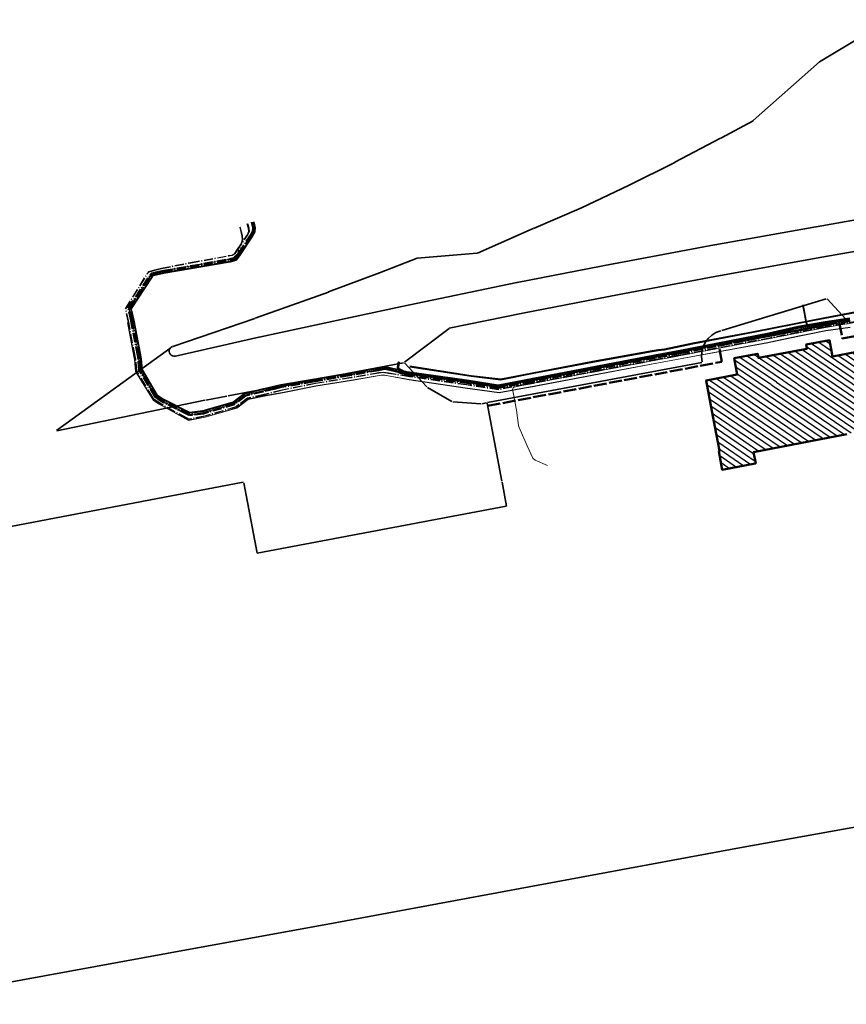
# Model space of a CAD drawing. Extents: x 3503752 to 3504470, y 5375172 to 5375556.
# Tile 2 of 77: x 3504010 to 3504170, y 5375247 to 5375438. Entities that reach past the tile are written whole.
import ezdxf

# ---------------------------------------------------------------- set-up
doc = ezdxf.new("R2010")
doc.units = 0
doc.header["$MEASUREMENT"] = 0
doc.linetypes.add('202', pattern=[2.64, 1.75, -0.38, 0.13, -0.38])
doc.linetypes.add('4', pattern=[6, 2.5, -0.5, 2.5, -0.5])
for name, color, linetype in [('1WB_LICHT_KSR', 7, 'Continuous'), ('4WB_BESTAND_1_BA', 7, 'Continuous'), ('4WB_G_LEITUNG', 7, 'Continuous'), ('_4WP_NEUEGRENZE', 7, 'Continuous'), ('K_FLURSTUECKE', 7, 'Continuous'), ('K_GEBAEUDE', 7, 'Continuous')]:
    doc.layers.add(name, color=color, linetype=linetype)

# ---------------------------------------------------------------- blocks, each defined once
blk = doc.blocks.new('_X71')
at = {"color": 252, "linetype": 'Continuous', "lineweight": 25}
for p, q in [((45.26, 23.2), (55.7, 16.1)), ((46.65, 23.47), (48.75, 22.04)), ((48.04, 23.73), (49.41, 22.8)), ((49.43, 23.99), (50.8, 23.06)), ((50.82, 24.26), (52.19, 23.33)), ((52.21, 24.52), (53.58, 23.59)), ((53.54, 24.83), (54.18, 24.39)), ((54.34, 23.07), (54.38, 23.05)), ((35.82, 21.16), (37.02, 20.35)), ((37.21, 21.42), (53.68, 10.21)), ((38.6, 21.69), (55.07, 10.48)), ((39.99, 21.95), (56.52, 10.7)), ((41.38, 22.22), (56.49, 11.93)), ((42.77, 22.48), (56.23, 13.32)), ((44.06, 22.81), (55.96, 14.71)), ((48.96, 21.89), (49.03, 21.85)), ((49.97, 21.21), (50.71, 20.7)), ((50.35, 22.16), (50.42, 22.11)), ((51.36, 21.47), (51.45, 21.41)), ((51.74, 22.42), (51.81, 22.38)), ((52.75, 21.74), (52.84, 21.68)), ((53.13, 22.69), (53.19, 22.64)), ((53.78, 21.04), (54.91, 20.27)), ((54.13, 22), (54.22, 21.94)), ((54.38, 21.83), (54.64, 21.66)), ((22.53, 19.32), (39.79, 7.57)), ((23.92, 19.58), (41.18, 7.84)), ((25.31, 19.85), (28.8, 17.47)), ((26.69, 20.11), (28.58, 18.83)), ((28.08, 20.38), (29.87, 19.16)), ((29.47, 20.64), (31.3, 19.4)), ((30.78, 20.96), (30.94, 20.85)), ((31.66, 20.36), (32.73, 19.63)), ((33.05, 20.63), (34.16, 19.87)), ((34.44, 20.89), (35.59, 20.11)), ((38.02, 19.66), (52.29, 9.95)), ((51, 20.5), (55.44, 17.49)), ((52.39, 20.77), (55.17, 18.88)), ((16.37, 17.46), (33.25, 5.98)), ((17.76, 17.73), (34.23, 6.52)), ((19.15, 17.99), (35.62, 6.78)), ((19.67, 18.85), (37.01, 7.04)), ((21.14, 19.06), (38.4, 7.31)), ((30.79, 17.33), (43.96, 8.37)), ((32.22, 17.57), (45.35, 8.63)), ((33.65, 17.8), (46.74, 8.89)), ((35.07, 18.04), (48.12, 9.16)), ((36.5, 18.28), (49.51, 9.42)), ((37.93, 18.51), (50.9, 9.69)), ((4.98, 15.54), (21.73, 4.14)), ((6.31, 15.84), (6.65, 15.61)), ((6.65, 15.61), (14.31, 10.39)), ((8.04, 15.87), (24.91, 4.4)), ((9.43, 16.14), (26.3, 4.66)), ((10.82, 16.4), (27.69, 4.92)), ((12.21, 16.67), (29.08, 5.19)), ((13.59, 16.93), (30.47, 5.45)), ((14.98, 17.2), (31.86, 5.71)), ((29.36, 17.09), (42.57, 8.1)), ((-15.24, 13.57), (3.68, 0.7)), ((-14.37, 14.19), (5.07, 0.96)), ((-13.39, 14.74), (6.45, 1.23)), ((-12.01, 15), (-9.51, 13.3)), ((-10.62, 15.27), (-9.77, 14.69)), ((-3.35, 13.95), (13.4, 2.55)), ((-1.96, 14.22), (14.79, 2.81)), ((-0.58, 14.48), (16.18, 3.08)), ((0.81, 14.75), (17.57, 3.34)), ((2.2, 15.01), (18.96, 3.61)), ((3.59, 15.27), (20.34, 3.87)), ((-28.35, 11.61), (-21.32, 6.83)), ((-27.3, 12.1), (-20.21, 7.28)), ((-25.91, 12.37), (-18.82, 7.54)), ((-24.52, 12.63), (-23.72, 12.09)), ((-23.58, 11.99), (-17.42, 7.8)), ((-22.19, 12.26), (-16.03, 8.07)), ((-20.8, 12.52), (-0.4, -1.36)), ((-19.41, 12.78), (-0.43, -0.13)), ((-18.02, 13.04), (0.9, 0.17)), ((-16.63, 13.31), (2.29, 0.44)), ((-8.27, 12.46), (7.84, 1.49)), ((-6.88, 12.72), (9.23, 1.76)), ((-5.49, 12.99), (10.62, 2.02)), ((-4.1, 13.25), (12.01, 2.29)), ((-28.1, 10.23), (-8.39, -3.19)), ((14.63, 10.18), (23.52, 4.13)), ((-33.26, 7.69), (-15.31, -4.52)), ((-31.87, 7.96), (-13.92, -4.26)), ((-30.48, 8.22), (-12.54, -3.99)), ((-29.09, 8.48), (-11.16, -3.72)), ((-27.84, 8.85), (-9.77, -3.45)), ((-17.38, 7.78), (-16.09, 6.9)), ((-15.99, 8.04), (-15.5, 7.7)), ((-15.44, 7.66), (-1.59, -1.77)), ((-33.72, 6.8), (-16.69, -4.79)), ((-21.26, 6.79), (-20.27, 6.11)), ((-20.23, 6.08), (-7, -2.92)), ((-20.17, 7.25), (-18.88, 6.37)), ((-18.84, 6.34), (-5.73, -2.58)), ((-18.78, 7.51), (-17.48, 6.63)), ((-17.44, 6.61), (-4.35, -2.31)), ((-16.05, 6.87), (-2.97, -2.04)), ((-33.45, 5.41), (-18.08, -5.06)), ((-33.19, 4.02), (-19.46, -5.33)), ((-32.92, 2.63), (-20.84, -5.59)), ((-32.66, 1.24), (-22.23, -5.86)), ((-32.39, -0.16), (-23.61, -6.13)), ((-32.12, -1.55), (-24.58, -6.68)), ((-31.86, -2.94), (-24.32, -8.07)), ((-31.59, -4.33), (-25.16, -8.71)), ((-31.32, -5.72), (-26.55, -8.97)), ((-31.22, -7), (-27.94, -9.23)), ((-30.97, -8.38), (-29.33, -9.5)), ((-30.72, -9.76), (-30.72, -9.76))]:
    blk.add_line(p, q, dxfattribs=at)

msp = doc.modelspace()

# ---------------------------------------------------------------- linework, layer by layer
at = {"layer": '1WB_LICHT_KSR', "color": 190, "linetype": 'Continuous', "lineweight": 35}
for points in [[(3504170.89, 5375380), (3504166.11, 5375379.27), (3504160.83, 5375378.37), (3504155.2, 5375377.08), (3504137.9, 5375373.71), (3504132.98, 5375372.8), (3504109.35, 5375368.29), (3504102.66, 5375366.99), (3504097.03, 5375367.88), (3504085.01, 5375369.56), (3504081.65, 5375370.39), (3504080.66, 5375370.57), (3504079.35, 5375370.34), (3504073.69, 5375369.32), (3504066.63, 5375368.09), (3504060.47, 5375367.05), (3504056.83, 5375366.25), (3504053.37, 5375365.39), (3504051.17, 5375363.71), (3504045.32, 5375361.98), (3504042.75, 5375361.68), (3504042.66, 5375361.67), (3504037.43, 5375364.31), (3504036.42, 5375365.02), (3504033.45, 5375370.04), (3504033.28, 5375372.1), (3504033.15, 5375372.86), (3504031.84, 5375379.61), (3504031.35, 5375381.83), (3504035.46, 5375388.05), (3504035.71, 5375388.31), (3504036.32, 5375388.49), (3504037.75, 5375388.78), (3504050.58, 5375391.02), (3504051.73, 5375391.31), (3504052.36, 5375392.12), (3504052.67, 5375392.5), (3504054.77, 5375395.76), (3504055.33, 5375396.76), (3504055.39, 5375397.56), (3504055.13, 5375398.7)], [(3504170.89, 5375379.95), (3504166.12, 5375379.22), (3504160.84, 5375378.32), (3504155.21, 5375377.03), (3504137.91, 5375373.66), (3504132.99, 5375372.75), (3504109.36, 5375368.24), (3504109.05, 5375368.18), (3504102.66, 5375366.94), (3504097.02, 5375367.83), (3504085.01, 5375369.51), (3504081.64, 5375370.34), (3504080.66, 5375370.52), (3504079.36, 5375370.29), (3504073.7, 5375369.27), (3504066.64, 5375368.04), (3504060.48, 5375367), (3504056.85, 5375366.2), (3504053.39, 5375365.34), (3504051.2, 5375363.66), (3504045.33, 5375361.93), (3504042.84, 5375361.65), (3504037.49, 5375364.33), (3504036.46, 5375365.06), (3504033.5, 5375370.06), (3504033.33, 5375372.11), (3504033.2, 5375372.87), (3504031.89, 5375379.62), (3504031.4, 5375381.82), (3504035.5, 5375388.02), (3504035.74, 5375388.27), (3504036.34, 5375388.44), (3504037.76, 5375388.73), (3504050.59, 5375390.97), (3504051.76, 5375391.27), (3504052.4, 5375392.09), (3504052.71, 5375392.48), (3504054.81, 5375395.74), (3504055.38, 5375396.75), (3504055.44, 5375397.57), (3504055.18, 5375398.71)]]:
    msp.add_lwpolyline(points, dxfattribs=at)
at = {"layer": '4WB_BESTAND_1_BA', "color": 250, "linetype": '202', "lineweight": 25}
for points in [[(3504175.15, 5375379.84), (3504166.16, 5375378.3), (3504155.41, 5375376.14), (3504138.08, 5375372.84), (3504137.17, 5375372.68), (3504133.64, 5375372.02), (3504122.16, 5375369.84), (3504109.5, 5375367.45), (3504107.91, 5375367.14), (3504102.75, 5375366.16), (3504096.54, 5375367.08), (3504085.43, 5375368.68), (3504081.39, 5375369.31), (3504080.32, 5375369.48), (3504079.5, 5375369.37), (3504074.08, 5375368.46), (3504067.16, 5375367.33), (3504060.7, 5375366.04), (3504057.22, 5375365.17), (3504054.01, 5375364.47), (3504052.29, 5375363.21), (3504051.79, 5375362.78), (3504045.69, 5375361), (3504042.58, 5375360.38), (3504042.23, 5375360.52), (3504036.93, 5375363.45), (3504036.65, 5375363.63), (3504035.83, 5375364.14), (3504035.59, 5375364.57), (3504032.45, 5375369.68), (3504032.24, 5375372.02), (3504032.1, 5375372.61), (3504030.88, 5375379.21), (3504030.31, 5375381.81), (3504034.54, 5375388.7), (3504034.86, 5375389.04), (3504035.96, 5375389.38), (3504037.29, 5375389.7), (3504042.94, 5375390.81), (3504050.32, 5375392.14), (3504051.02, 5375392.26), (3504051.54, 5375392.59), (3504051.87, 5375393.05), (3504053.95, 5375396.21), (3504054.27, 5375396.82), (3504054.18, 5375397.45), (3504053.93, 5375398.31)], [(3504175.16, 5375379.79), (3504166.17, 5375378.25), (3504155.42, 5375376.09), (3504138.08, 5375372.8), (3504137.18, 5375372.63), (3504133.65, 5375371.97), (3504122.17, 5375369.79), (3504109.51, 5375367.4), (3504107.92, 5375367.09), (3504102.75, 5375366.11), (3504096.53, 5375367.03), (3504085.42, 5375368.63), (3504081.39, 5375369.27), (3504080.32, 5375369.43), (3504079.51, 5375369.33), (3504074.09, 5375368.42), (3504067.17, 5375367.29), (3504060.71, 5375366), (3504057.23, 5375365.12), (3504054.03, 5375364.42), (3504052.32, 5375363.17), (3504051.81, 5375362.73), (3504045.7, 5375360.95), (3504042.75, 5375360.36), (3504042.26, 5375360.56), (3504036.96, 5375363.49), (3504036.69, 5375363.67), (3504035.86, 5375364.18), (3504035.63, 5375364.6), (3504032.5, 5375369.7), (3504032.29, 5375372.02), (3504032.15, 5375372.62), (3504030.93, 5375379.22), (3504030.37, 5375381.8), (3504034.58, 5375388.67), (3504034.89, 5375388.99), (3504035.97, 5375389.33), (3504037.3, 5375389.65), (3504042.95, 5375390.76), (3504050.32, 5375392.09), (3504051.03, 5375392.22), (3504051.58, 5375392.55), (3504051.92, 5375393.02), (3504054.03, 5375396.16), (3504054.38, 5375396.8), (3504054.28, 5375397.47), (3504054.03, 5375398.34)], [(3504170.98, 5375379.41), (3504166.21, 5375378.68), (3504155.31, 5375376.54), (3504138.01, 5375373.17), (3504133.08, 5375372.26), (3504109.45, 5375367.75), (3504109.15, 5375367.69), (3504102.67, 5375366.43), (3504096.95, 5375367.34), (3504084.94, 5375369.01), (3504083.23, 5375369.53), (3504081.56, 5375369.95), (3504080.66, 5375370.11), (3504079.43, 5375369.9), (3504073.77, 5375368.88), (3504066.7, 5375367.65), (3504060.56, 5375366.61), (3504059.11, 5375366.23), (3504056.95, 5375365.76), (3504053.59, 5375364.93), (3504051.4, 5375363.26), (3504045.42, 5375361.49), (3504043.21, 5375361.23), (3504042.48, 5375361.14), (3504037.18, 5375363.82), (3504036.01, 5375364.64), (3504032.91, 5375369.86), (3504032.73, 5375372.06), (3504032.62, 5375372.75), (3504031.3, 5375379.5), (3504030.77, 5375381.94), (3504035.03, 5375388.39), (3504035.41, 5375388.79), (3504036.19, 5375389.02), (3504037.65, 5375389.31), (3504050.48, 5375391.55), (3504050.75, 5375391.62), (3504051.41, 5375391.79), (3504051.6, 5375392.04), (3504052.12, 5375392.57), (3504052.29, 5375392.75), (3504054.42, 5375395.97), (3504054.94, 5375396.88), (3504054.99, 5375397.53), (3504054.74, 5375398.61)], [(3504170.99, 5375379.36), (3504166.22, 5375378.63), (3504155.32, 5375376.49), (3504138.02, 5375373.12), (3504133.09, 5375372.21), (3504109.45, 5375367.7), (3504109.16, 5375367.64), (3504102.68, 5375366.37), (3504096.94, 5375367.29), (3504084.93, 5375368.96), (3504083.22, 5375369.48), (3504081.55, 5375369.9), (3504080.66, 5375370.06), (3504079.44, 5375369.85), (3504073.78, 5375368.83), (3504066.71, 5375367.6), (3504060.57, 5375366.56), (3504059.13, 5375366.19), (3504056.96, 5375365.71), (3504053.61, 5375364.88), (3504051.43, 5375363.21), (3504045.43, 5375361.44), (3504043.21, 5375361.18), (3504042.65, 5375361.12), (3504037.2, 5375363.86), (3504036.04, 5375364.67), (3504032.96, 5375369.88), (3504032.78, 5375372.06), (3504032.66, 5375372.76), (3504031.35, 5375379.51), (3504030.82, 5375381.93), (3504035.07, 5375388.36), (3504035.44, 5375388.75), (3504036.2, 5375388.98), (3504037.66, 5375389.27), (3504050.49, 5375391.51), (3504051.44, 5375391.75), (3504051.64, 5375392), (3504052.15, 5375392.54), (3504052.33, 5375392.72), (3504054.47, 5375395.94), (3504054.99, 5375396.87), (3504055.04, 5375397.53), (3504054.79, 5375398.62)], [(3504171, 5375379.31), (3504166.23, 5375378.58), (3504155.33, 5375376.44), (3504138.03, 5375373.07), (3504133.1, 5375372.16), (3504109.46, 5375367.65), (3504109.17, 5375367.59), (3504102.68, 5375366.32), (3504096.93, 5375367.24), (3504084.92, 5375368.91), (3504083.21, 5375369.43), (3504081.54, 5375369.85), (3504080.66, 5375370.01), (3504079.45, 5375369.8), (3504073.79, 5375368.78), (3504066.72, 5375367.55), (3504060.58, 5375366.51), (3504059.14, 5375366.14), (3504056.98, 5375365.66), (3504053.63, 5375364.83), (3504051.45, 5375363.17), (3504045.44, 5375361.39), (3504043.22, 5375361.13), (3504042.82, 5375361.09), (3504042.66, 5375361.17), (3504037.23, 5375363.9), (3504036.08, 5375364.71), (3504033.01, 5375369.9), (3504032.83, 5375372.07), (3504032.71, 5375372.77), (3504031.4, 5375379.52), (3504030.87, 5375381.92), (3504035.11, 5375388.33), (3504035.47, 5375388.71), (3504036.22, 5375388.93), (3504037.67, 5375389.22), (3504050.5, 5375391.46), (3504051.47, 5375391.71), (3504051.75, 5375391.9), (3504052.26, 5375392.43), (3504052.46, 5375392.64), (3504054.6, 5375395.87), (3504055.14, 5375396.82), (3504055.19, 5375397.55), (3504054.93, 5375398.65)], [(3504054.84, 5375398.63), (3504055.09, 5375397.54), (3504055.04, 5375396.85), (3504054.51, 5375395.92), (3504052.38, 5375392.69), (3504052.19, 5375392.5), (3504051.67, 5375391.97), (3504051.5, 5375391.66), (3504050.51, 5375391.41), (3504037.68, 5375389.17), (3504036.23, 5375388.88), (3504035.5, 5375388.66), (3504035.15, 5375388.3), (3504030.93, 5375381.91), (3504031.45, 5375379.53), (3504032.76, 5375372.78), (3504032.88, 5375372.07), (3504033.06, 5375369.91), (3504036.12, 5375364.74), (3504037.26, 5375363.95), (3504042.51, 5375361.3), (3504043.18, 5375361.38), (3504045.39, 5375361.63), (3504051.34, 5375363.39), (3504053.52, 5375365.06), (3504056.91, 5375365.9), (3504059.05, 5375366.37), (3504060.53, 5375366.75), (3504066.68, 5375367.79), (3504073.74, 5375369.02), (3504079.4, 5375370.04), (3504080.66, 5375370.26), (3504081.59, 5375370.09), (3504083.27, 5375369.68), (3504084.96, 5375369.16), (3504096.97, 5375367.48), (3504102.67, 5375366.58), (3504109.12, 5375367.84), (3504109.42, 5375367.89), (3504133.05, 5375372.4), (3504137.98, 5375373.31), (3504155.28, 5375376.68), (3504166.19, 5375378.83), (3504170.96, 5375379.56)], [(3504170.97, 5375379.51), (3504166.2, 5375378.78), (3504155.29, 5375376.64), (3504137.99, 5375373.27), (3504133.06, 5375372.36), (3504109.43, 5375367.85), (3504109.13, 5375367.79), (3504102.67, 5375366.53), (3504096.96, 5375367.44), (3504084.95, 5375369.11), (3504083.26, 5375369.63), (3504081.58, 5375370.04), (3504080.66, 5375370.21), (3504079.41, 5375369.99), (3504073.75, 5375368.97), (3504066.69, 5375367.74), (3504060.54, 5375366.7), (3504059.03, 5375366.32), (3504056.93, 5375365.85), (3504053.54, 5375365.02), (3504051.36, 5375363.35), (3504045.4, 5375361.58), (3504042.68, 5375361.27), (3504037.27, 5375364), (3504036.16, 5375364.78), (3504033.1, 5375369.93), (3504032.93, 5375372.07), (3504032.81, 5375372.79), (3504031.5, 5375379.54), (3504030.98, 5375381.9), (3504035.19, 5375388.26), (3504035.52, 5375388.62), (3504036.24, 5375388.83), (3504037.69, 5375389.12), (3504050.52, 5375391.36), (3504051.53, 5375391.62), (3504051.71, 5375391.93), (3504052.23, 5375392.47), (3504052.42, 5375392.67), (3504054.55, 5375395.89), (3504055.09, 5375396.84), (3504055.14, 5375397.54), (3504054.89, 5375398.64)], [(3504170.98, 5375379.46), (3504166.21, 5375378.73), (3504155.3, 5375376.59), (3504138, 5375373.22), (3504133.07, 5375372.31), (3504109.44, 5375367.8), (3504109.14, 5375367.74), (3504102.67, 5375366.48), (3504096.96, 5375367.39), (3504084.94, 5375369.06), (3504083.25, 5375369.58), (3504081.57, 5375369.99), (3504080.66, 5375370.16), (3504079.42, 5375369.94), (3504073.76, 5375368.92), (3504066.7, 5375367.69), (3504060.55, 5375366.65), (3504059.02, 5375366.27), (3504056.94, 5375365.81), (3504053.57, 5375364.97), (3504051.38, 5375363.3), (3504045.41, 5375361.54), (3504043.17, 5375361.28), (3504042.85, 5375361.24), (3504042.69, 5375361.32), (3504037.31, 5375364.03), (3504036.2, 5375364.81), (3504033.15, 5375369.94), (3504032.98, 5375372.08), (3504032.86, 5375372.8), (3504031.54, 5375379.55), (3504031.03, 5375381.89), (3504035.23, 5375388.23), (3504035.55, 5375388.57), (3504036.25, 5375388.78), (3504037.69, 5375389.07), (3504050.53, 5375391.31), (3504051.56, 5375391.57), (3504051.78, 5375391.86), (3504052.5, 5375392.61), (3504054.64, 5375395.84), (3504055.19, 5375396.81), (3504055.24, 5375397.55), (3504054.98, 5375398.66)], [(3504170.9, 5375379.9), (3504166.13, 5375379.17), (3504160.85, 5375378.27), (3504155.22, 5375376.98), (3504137.92, 5375373.61), (3504133, 5375372.7), (3504109.36, 5375368.19), (3504109.06, 5375368.13), (3504102.67, 5375366.88), (3504097.01, 5375367.78), (3504085, 5375369.46), (3504081.63, 5375370.29), (3504080.66, 5375370.46), (3504079.37, 5375370.24), (3504073.71, 5375369.22), (3504066.65, 5375367.99), (3504060.49, 5375366.95), (3504056.86, 5375366.15), (3504053.41, 5375365.29), (3504051.22, 5375363.62), (3504045.34, 5375361.88), (3504042.88, 5375361.6), (3504042.73, 5375361.58), (3504042.64, 5375361.57), (3504037.41, 5375364.2), (3504036.35, 5375364.95), (3504033.35, 5375370.01), (3504033.18, 5375372.09), (3504033.06, 5375372.84), (3504031.74, 5375379.59), (3504031.24, 5375381.85), (3504035.38, 5375388.11), (3504035.66, 5375388.4), (3504036.3, 5375388.58), (3504037.73, 5375388.87), (3504050.56, 5375391.11), (3504051.67, 5375391.4), (3504051.81, 5375391.58), (3504051.84, 5375391.62), (3504053.03, 5375395.23), (3504052.95, 5375395.99), (3504052.44, 5375398.04)], [(3504170.91, 5375379.85), (3504166.14, 5375379.12), (3504160.86, 5375378.22), (3504155.23, 5375376.93), (3504137.93, 5375373.56), (3504133.01, 5375372.65), (3504109.37, 5375368.14), (3504109.07, 5375368.08), (3504102.67, 5375366.83), (3504097, 5375367.73), (3504084.99, 5375369.41), (3504081.62, 5375370.24), (3504080.66, 5375370.41), (3504079.38, 5375370.19), (3504073.72, 5375369.17), (3504066.66, 5375367.94), (3504060.5, 5375366.9), (3504056.87, 5375366.1), (3504053.43, 5375365.25), (3504051.24, 5375363.57), (3504045.35, 5375361.83), (3504042.81, 5375361.54), (3504042.61, 5375361.64), (3504037.44, 5375364.25), (3504036.39, 5375364.99), (3504033.4, 5375370.02), (3504033.23, 5375372.1), (3504033.11, 5375372.85), (3504031.79, 5375379.6), (3504031.3, 5375381.84), (3504035.42, 5375388.08), (3504035.68, 5375388.35), (3504036.31, 5375388.53), (3504037.74, 5375388.82), (3504050.57, 5375391.06), (3504050.88, 5375391.14), (3504051.7, 5375391.35), (3504051.89, 5375391.6), (3504053.08, 5375395.22), (3504053, 5375396), (3504052.49, 5375398.05)], [(3504175.17, 5375379.74), (3504166.18, 5375378.2), (3504155.43, 5375376.04), (3504138.09, 5375372.75), (3504137.19, 5375372.58), (3504133.66, 5375371.92), (3504122.18, 5375369.74), (3504109.52, 5375367.35), (3504107.93, 5375367.04), (3504105.68, 5375366.62)]]:
    msp.add_lwpolyline(points, dxfattribs=at)
at = {"layer": '4WB_BESTAND_1_BA', "color": 116, "linetype": 'Continuous', "lineweight": 13}
for points in [[(3504170.95, 5375379.6), (3504166.18, 5375378.87), (3504163.15, 5375378.36), (3504162.7, 5375378.48), (3504162.42, 5375378.88), (3504161.76, 5375382.5), (3504161.96, 5375382.53)], [(3504161.96, 5375382.53), (3504162.61, 5375378.96), (3504162.83, 5375378.66), (3504163.16, 5375378.56), (3504166.14, 5375379.07), (3504170.92, 5375379.8)], [(3504170.94, 5375379.65), (3504166.17, 5375378.92), (3504160.9, 5375378.02), (3504155.27, 5375376.73), (3504137.97, 5375373.36), (3504133.05, 5375372.45), (3504109.41, 5375367.94), (3504109.11, 5375367.88), (3504102.67, 5375366.63), (3504096.98, 5375367.53), (3504084.95, 5375369.21), (3504083.03, 5375370.12), (3504083.13, 5375371.19), (3504083.21, 5375371.53), (3504083.4, 5375371.49), (3504083.33, 5375371.16), (3504083.24, 5375370.24), (3504085.01, 5375369.4), (3504097.01, 5375367.73), (3504102.67, 5375366.83), (3504109.07, 5375368.08), (3504109.37, 5375368.14), (3504133.01, 5375372.65), (3504137.93, 5375373.56), (3504155.23, 5375376.93), (3504160.86, 5375378.22), (3504166.14, 5375379.12), (3504170.91, 5375379.85)], [(3504170.94, 5375379.7), (3504166.16, 5375378.97), (3504160.94, 5375378.08), (3504155.26, 5375376.78), (3504137.96, 5375373.41), (3504133.04, 5375372.5), (3504109.4, 5375367.99), (3504109.1, 5375367.93), (3504102.67, 5375366.68), (3504096.98, 5375367.58), (3504084.96, 5375369.26), (3504083.13, 5375370.18), (3504083.23, 5375371.17), (3504083.31, 5375371.51), (3504083.5, 5375371.46), (3504083.43, 5375371.14), (3504083.35, 5375370.3), (3504085.02, 5375369.45), (3504097.01, 5375367.78), (3504102.67, 5375366.88), (3504109.06, 5375368.13), (3504109.36, 5375368.19), (3504133, 5375372.7), (3504137.92, 5375373.61), (3504155.22, 5375376.98), (3504160.9, 5375378.28), (3504166.13, 5375379.17), (3504170.9, 5375379.9)]]:
    msp.add_lwpolyline(points, dxfattribs=at)
at = {"layer": '4WB_BESTAND_1_BA', "color": 251, "linetype": 'Continuous', "lineweight": 13}
for points in [[(3504161.86, 5375382.51), (3504162.51, 5375378.92), (3504162.76, 5375378.57), (3504163.16, 5375378.46), (3504166.16, 5375378.97), (3504170.93, 5375379.7)], [(3504170.93, 5375379.75), (3504166.15, 5375379.02), (3504160.88, 5375378.12), (3504155.25, 5375376.83), (3504137.95, 5375373.46), (3504133.03, 5375372.55), (3504109.39, 5375368.04), (3504109.09, 5375367.98), (3504102.67, 5375366.73), (3504096.99, 5375367.63), (3504084.98, 5375369.31), (3504083.13, 5375370.18), (3504083.23, 5375371.17), (3504083.31, 5375371.51)], [(3504170.92, 5375379.8), (3504166.14, 5375379.07), (3504160.92, 5375378.18), (3504155.24, 5375376.88), (3504137.94, 5375373.51), (3504133.02, 5375372.6), (3504109.38, 5375368.09), (3504109.08, 5375368.03), (3504102.67, 5375366.78), (3504097, 5375367.68), (3504084.99, 5375369.36), (3504083.24, 5375370.24), (3504083.33, 5375371.16), (3504083.4, 5375371.49)]]:
    msp.add_lwpolyline(points, dxfattribs=at)
at = {"layer": '4WB_BESTAND_1_BA', "color": 7, "linetype": 'Continuous', "lineweight": 13}
for points in [[(3504170.99, 5375378.21), (3504166.3, 5375377.55), (3504163.09, 5375376.88), (3504161.13, 5375376.5), (3504155.58, 5375375.35), (3504155, 5375375.24), (3504137.3, 5375371.96), (3504133.77, 5375371.3), (3504122.29, 5375369.13), (3504108.58, 5375366.56), (3504107.75, 5375366.4), (3504102.84, 5375365.49), (3504096.25, 5375366.4), (3504085.34, 5375368.03), (3504081.32, 5375368.78), (3504080.31, 5375368.93), (3504079.58, 5375368.84), (3504074.17, 5375367.93), (3504067.26, 5375366.8), (3504060.81, 5375365.51), (3504057.29, 5375364.88), (3504054.13, 5375364.19), (3504051.9, 5375362.55), (3504045.75, 5375360.76), (3504042.54, 5375360.12), (3504036.84, 5375363.28), (3504035.71, 5375363.99), (3504032.26, 5375369.62), (3504032.04, 5375372), (3504031.91, 5375372.58), (3504030.68, 5375379.18)], [(3504170.98, 5375378.26), (3504166.3, 5375377.6), (3504163.08, 5375376.93), (3504161.12, 5375376.55), (3504155.57, 5375375.4), (3504154.99, 5375375.29), (3504137.3, 5375372.01), (3504133.77, 5375371.35), (3504122.28, 5375369.18), (3504108.57, 5375366.61), (3504107.75, 5375366.45), (3504102.84, 5375365.54), (3504096.26, 5375366.45), (3504085.34, 5375368.08), (3504081.32, 5375368.82), (3504080.31, 5375368.98), (3504079.57, 5375368.88), (3504074.16, 5375367.97), (3504067.25, 5375366.84), (3504060.8, 5375365.55), (3504057.27, 5375364.97), (3504054.09, 5375364.28), (3504052.41, 5375363.04), (3504051.88, 5375362.59), (3504045.74, 5375360.81), (3504042.55, 5375360.17), (3504036.86, 5375363.32), (3504036.58, 5375363.5), (3504035.74, 5375364.02), (3504032.31, 5375369.63), (3504032.09, 5375372), (3504031.96, 5375372.59), (3504030.73, 5375379.19)]]:
    msp.add_lwpolyline(points, dxfattribs=at)
at = {"layer": '4WB_BESTAND_1_BA', "color": 35, "linetype": 'Continuous', "lineweight": 13}
msp.add_lwpolyline([(3504175.17, 5375379.75), (3504166.18, 5375378.21), (3504155.42, 5375376.05), (3504138.09, 5375372.76), (3504137.19, 5375372.59), (3504133.66, 5375371.93), (3504122.18, 5375369.75), (3504109.52, 5375367.36), (3504107.92, 5375367.05), (3504105.68, 5375366.62), (3504105.54, 5375366.46), (3504105.46, 5375366.24), (3504105.59, 5375365.55), (3504106.23, 5375362.12), (3504106.59, 5375359.19), (3504106.76, 5375358.75), (3504108.28, 5375355.22), (3504109.37, 5375352.8), (3504109.83, 5375352.41), (3504112.26, 5375351.4)], dxfattribs=at)
at = {"layer": '4WB_G_LEITUNG', "color": 6, "linetype": 'Continuous', "lineweight": 25}
for points in [[(3504085.48, 5375370.55), (3504097.38, 5375368.71), (3504103.17, 5375368.06), (3504109.27, 5375369.24), (3504121, 5375371.49), (3504132.56, 5375373.56), (3504133.72, 5375373.74), (3504134.95, 5375373.88), (3504140.44, 5375375.05), (3504152.25, 5375377.26), (3504164.06, 5375379.59), (3504175.88, 5375381.84), (3504187.58, 5375383.91), (3504199.26, 5375386.37), (3504204.96, 5375387.53), (3504211.05, 5375388.66), (3504223.01, 5375390.11), (3504223.23, 5375390.16), (3504230.4, 5375391.8), (3504234.78, 5375392.12), (3504242.12, 5375392.54), (3504246.7, 5375392.72), (3504246.98, 5375392.73)], [(3504246.97, 5375392.84), (3504246.7, 5375392.83), (3504242.12, 5375392.65), (3504234.77, 5375392.23), (3504230.38, 5375391.91), (3504223.21, 5375390.27), (3504222.99, 5375390.22), (3504211.03, 5375388.77), (3504204.94, 5375387.64), (3504199.24, 5375386.48), (3504187.55, 5375384.02), (3504175.86, 5375381.95), (3504164.04, 5375379.7), (3504152.23, 5375377.37), (3504140.42, 5375375.16), (3504134.93, 5375373.99), (3504133.7, 5375373.85), (3504132.55, 5375373.67), (3504120.98, 5375371.6), (3504109.25, 5375369.35), (3504103.16, 5375368.17), (3504097.4, 5375368.82), (3504085.49, 5375370.66)]]:
    msp.add_lwpolyline(points, dxfattribs=at)
at = {"layer": '_4WP_NEUEGRENZE', "color": 7, "linetype": '4', "lineweight": 50}
msp.add_lwpolyline([(3504100.61, 5375362.97), (3504146.06, 5375371.54), (3504145.47, 5375374.71), (3504168.88, 5375379.14), (3504169.47, 5375376.03), (3504232.87, 5375388.7), (3504233.36, 5375386.05), (3504241.5, 5375387.58), (3504267.49, 5375392.47), (3504286.8, 5375396.1), (3504304.76, 5375399.47), (3504315.02, 5375401.41)], dxfattribs=at)
at = {"layer": 'K_FLURSTUECKE', "color": 252, "linetype": 'Continuous', "lineweight": 35}
for p, q in [((3504165.05, 5375429.78), (3504178.57, 5375437.95)), ((3504165.05, 5375429.78), (3504178.57, 5375437.95)), ((3504152.19, 5375418.36), (3504165.03, 5375429.76)), ((3504152.19, 5375418.36), (3504165.03, 5375429.76)), ((3504145.87, 5375414.94), (3504152.17, 5375418.34)), ((3504145.87, 5375414.94), (3504152.17, 5375418.34)), ((3504136.97, 5375410.27), (3504145.85, 5375414.92)), ((3504136.97, 5375410.27), (3504145.85, 5375414.92)), ((3504127.96, 5375405.77), (3504136.95, 5375410.25)), ((3504127.96, 5375405.77), (3504136.95, 5375410.25)), ((3504118.84, 5375401.43), (3504127.94, 5375405.75)), ((3504118.84, 5375401.43), (3504127.94, 5375405.75)), ((3504109.49, 5375397.44), (3504118.82, 5375401.41)), ((3504109.49, 5375397.44), (3504118.82, 5375401.41)), ((3504164.4, 5375397.72), (3504174.21, 5375399.46)), ((3504164.4, 5375397.72), (3504174.21, 5375399.46)), ((3504098.61, 5375392.61), (3504109.47, 5375397.42)), ((3504098.61, 5375392.61), (3504109.47, 5375397.42)), ((3504144.7, 5375394.24), (3504164.36, 5375397.72)), ((3504164.36, 5375397.72), (3504144.7, 5375394.24)), ((3504144.7, 5375394.24), (3504164.36, 5375397.72)), ((3504164.36, 5375397.72), (3504144.7, 5375394.24)), ((3504162.19, 5375397.33), (3504164.36, 5375397.72)), ((3504162.19, 5375397.33), (3504164.36, 5375397.72)), ((3504086.93, 5375391.66), (3504098.58, 5375392.6)), ((3504086.93, 5375391.66), (3504098.58, 5375392.6)), ((3504125.04, 5375390.55), (3504144.66, 5375394.24)), ((3504144.66, 5375394.24), (3504125.04, 5375390.55)), ((3504125.04, 5375390.55), (3504144.66, 5375394.24)), ((3504144.66, 5375394.24), (3504125.04, 5375390.55)), ((3504175.33, 5375393.54), (3504165.52, 5375391.83)), ((3504165.52, 5375391.83), (3504175.33, 5375393.54)), ((3504175.33, 5375393.54), (3504165.52, 5375391.83)), ((3504165.52, 5375391.83), (3504175.33, 5375393.54)), ((3504079.64, 5375388.83), (3504086.9, 5375391.65)), ((3504079.64, 5375388.83), (3504086.9, 5375391.65)), ((3504165.48, 5375391.83), (3504145.82, 5375388.3)), ((3504145.82, 5375388.3), (3504165.48, 5375391.83)), ((3504165.48, 5375391.83), (3504145.82, 5375388.3)), ((3504145.82, 5375388.3), (3504165.48, 5375391.83)), ((3504069.71, 5375385.1), (3504079.62, 5375388.81)), ((3504069.71, 5375385.1), (3504079.62, 5375388.81)), ((3504106.34, 5375386.9), (3504125, 5375390.55)), ((3504125, 5375390.55), (3504106.34, 5375386.9)), ((3504106.34, 5375386.9), (3504125, 5375390.55)), ((3504125, 5375390.55), (3504106.34, 5375386.9)), ((3504083.97, 5375382.26), (3504106.3, 5375386.9)), ((3504106.3, 5375386.9), (3504083.97, 5375382.26)), ((3504083.97, 5375382.26), (3504106.3, 5375386.9)), ((3504106.3, 5375386.9), (3504083.97, 5375382.26)), ((3504145.78, 5375388.3), (3504126.16, 5375384.61)), ((3504126.16, 5375384.61), (3504145.78, 5375388.3)), ((3504145.78, 5375388.3), (3504126.16, 5375384.61)), ((3504126.16, 5375384.61), (3504145.78, 5375388.3)), ((3504055.44, 5375379.99), (3504069.69, 5375385.08)), ((3504055.44, 5375379.99), (3504069.69, 5375385.08)), ((3504126.12, 5375384.61), (3504107.47, 5375380.95)), ((3504107.47, 5375380.95), (3504126.12, 5375384.61)), ((3504126.12, 5375384.61), (3504107.47, 5375380.95)), ((3504107.47, 5375380.95), (3504126.12, 5375384.61)), ((3504146.07, 5375377.61), (3504166.35, 5375383.77)), ((3504166.35, 5375383.77), (3504146.07, 5375377.61)), ((3504146.07, 5375377.61), (3504166.35, 5375383.77)), ((3504166.35, 5375383.77), (3504146.07, 5375377.61)), ((3504166.52, 5375383.73), (3504170.16, 5375379.82)), ((3504170.16, 5375379.82), (3504166.52, 5375383.73)), ((3504166.52, 5375383.73), (3504170.16, 5375379.82)), ((3504170.16, 5375379.82), (3504166.52, 5375383.73)), ((3504073.1, 5375379.97), (3504083.93, 5375382.26)), ((3504083.93, 5375382.26), (3504073.1, 5375379.97)), ((3504073.1, 5375379.97), (3504083.93, 5375382.26)), ((3504083.93, 5375382.26), (3504073.1, 5375379.97)), ((3504039.47, 5375374.52), (3504055.42, 5375379.97)), ((3504039.47, 5375374.52), (3504055.42, 5375379.97)), ((3504056.23, 5375376.31), (3504073.06, 5375379.97)), ((3504073.06, 5375379.97), (3504056.23, 5375376.31)), ((3504056.23, 5375376.31), (3504073.06, 5375379.97)), ((3504073.06, 5375379.97), (3504056.23, 5375376.31)), ((3504107.43, 5375380.95), (3504093.14, 5375378.03)), ((3504093.14, 5375378.03), (3504107.43, 5375380.95)), ((3504107.43, 5375380.95), (3504093.14, 5375378.03)), ((3504093.14, 5375378.03), (3504107.43, 5375380.95)), ((3504093.11, 5375378.02), (3504084.47, 5375371.44)), ((3504084.47, 5375371.44), (3504093.11, 5375378.02)), ((3504093.11, 5375378.02), (3504084.47, 5375371.44)), ((3504084.47, 5375371.44), (3504093.11, 5375378.02)), ((3504040.02, 5375372.64), (3504056.19, 5375376.31)), ((3504056.19, 5375376.31), (3504040.02, 5375372.64)), ((3504040.02, 5375372.64), (3504056.19, 5375376.31)), ((3504056.19, 5375376.31), (3504040.02, 5375372.64)), ((3504016.92, 5375358.18), (3504038.93, 5375374.12)), ((3504016.92, 5375358.18), (3504038.93, 5375374.12)), ((3504084.29, 5375371.36), (3504050.2, 5375364.92)), ((3504084.29, 5375371.36), (3504050.2, 5375364.92)), ((3504088.79, 5375366.69), (3504084.46, 5375371.31)), ((3504088.79, 5375366.69), (3504084.46, 5375371.31)), ((3504100.6, 5375363.6), (3504142.21, 5375371.41)), ((3504142.21, 5375371.41), (3504100.6, 5375363.6)), ((3504100.6, 5375363.6), (3504142.21, 5375371.41)), ((3504142.21, 5375371.41), (3504100.6, 5375363.6)), ((3504093.66, 5375363.8), (3504088.95, 5375366.57)), ((3504093.66, 5375363.8), (3504088.95, 5375366.57)), ((3504045.68, 5375364.06), (3504016.94, 5375358.14)), ((3504045.68, 5375364.06), (3504016.94, 5375358.14)), ((3504050, 5375364.88), (3504045.88, 5375364.1)), ((3504050, 5375364.88), (3504045.88, 5375364.1)), ((3504099.31, 5375363.38), (3504093.85, 5375363.74)), ((3504099.31, 5375363.38), (3504093.85, 5375363.74)), ((3504100.4, 5375363.56), (3504099.51, 5375363.39)), ((3504100.4, 5375363.56), (3504099.51, 5375363.39)), ((3504103.36, 5375348.33), (3504100.52, 5375363.48)), ((3504103.36, 5375348.33), (3504100.52, 5375363.48)), ((3503963.97, 5375331.19), (3504053.17, 5375348.14)), ((3503963.97, 5375331.19), (3504053.17, 5375348.14)), ((3504053.29, 5375348.06), (3504055.86, 5375334.4)), ((3504053.29, 5375348.06), (3504055.86, 5375334.4)), ((3504104.24, 5375343.53), (3504103.4, 5375348.13)), ((3504104.24, 5375343.53), (3504103.4, 5375348.13)), ((3504055.88, 5375334.38), (3504104.22, 5375343.51)), ((3504055.88, 5375334.38), (3504104.22, 5375343.51)), ((3504211.52, 5375288.29), (3504149.51, 5375277.15)), ((3504211.52, 5375288.29), (3504149.51, 5375277.15)), ((3504149.51, 5375277.15), (3504071.33, 5375262.68)), ((3504149.51, 5375277.15), (3504071.33, 5375262.68)), ((3504071.33, 5375262.68), (3504038.24, 5375256.66)), ((3504071.33, 5375262.68), (3504038.24, 5375256.66)), ((3504038.24, 5375256.66), (3503984.01, 5375246.79)), ((3504038.24, 5375256.66), (3503984.01, 5375246.79))]:
    msp.add_line(p, q, dxfattribs=at)
for centre, radius, start, end in [((3504147.14, 5375372.72), 5, 104.6901, 193.7942), ((3504147.14, 5375372.72), 5, 104.6901, 193.7942), ((3504147.14, 5375372.72), 5, 104.6901, 193.7942), ((3504147.14, 5375372.72), 5, 104.6901, 193.7942), ((3504039.73, 5375373.57), 0.97, 145.8732, 284.9836), ((3504039.73, 5375373.57), 0.97, 145.8732, 284.9836), ((3504039.73, 5375373.57), 0.97, 145.8732, 284.9836), ((3504039.73, 5375373.57), 0.97, 145.8732, 284.9836), ((3504039.8, 5375373.5), 1.06, 109.3252, 142.9912), ((3504039.8, 5375373.5), 1.06, 109.3252, 142.9912)]:
    msp.add_arc(centre, radius, start, end, dxfattribs=at)
at = {"layer": 'K_GEBAEUDE', "color": 252, "linetype": 'Continuous', "lineweight": 50}
msp.add_lwpolyline([(3504170.34, 5375357.5), (3504152.24, 5375354), (3504152.66, 5375351.8), (3504152.56, 5375351.78), (3504146.17, 5375350.57), (3504145.51, 5375354.2), (3504145.64, 5375354.22), (3504144.35, 5375360.95), (3504143.02, 5375367.91), (3504149.07, 5375369.05), (3504148.49, 5375372.22), (3504152.66, 5375373.02), (3504153.04, 5375373.08), (3504153.19, 5375372.3), (3504162.6, 5375374.08), (3504162.46, 5375374.87), (3504166.98, 5375375.73), (3504167.58, 5375372.59), (3504173.64, 5375373.74)], dxfattribs=at)
msp.add_lwpolyline([(3504170.34, 5375357.5), (3504152.24, 5375354), (3504152.66, 5375351.8), (3504152.56, 5375351.78), (3504146.17, 5375350.57), (3504145.51, 5375354.2), (3504145.64, 5375354.22), (3504144.35, 5375360.95), (3504143.02, 5375367.91), (3504149.07, 5375369.05), (3504148.49, 5375372.22), (3504152.66, 5375373.02), (3504153.04, 5375373.08), (3504153.19, 5375372.3), (3504162.6, 5375374.08), (3504162.46, 5375374.87), (3504166.98, 5375375.73), (3504167.58, 5375372.59), (3504173.64, 5375373.74)], dxfattribs=at)

# ---------------------------------------------------------------- block references
at = {"layer": 'K_GEBAEUDE'}
msp.add_blockref('_X71', (3504176.89, 5375360.33), dxfattribs=at)

doc.saveas('drawing.dxf')
